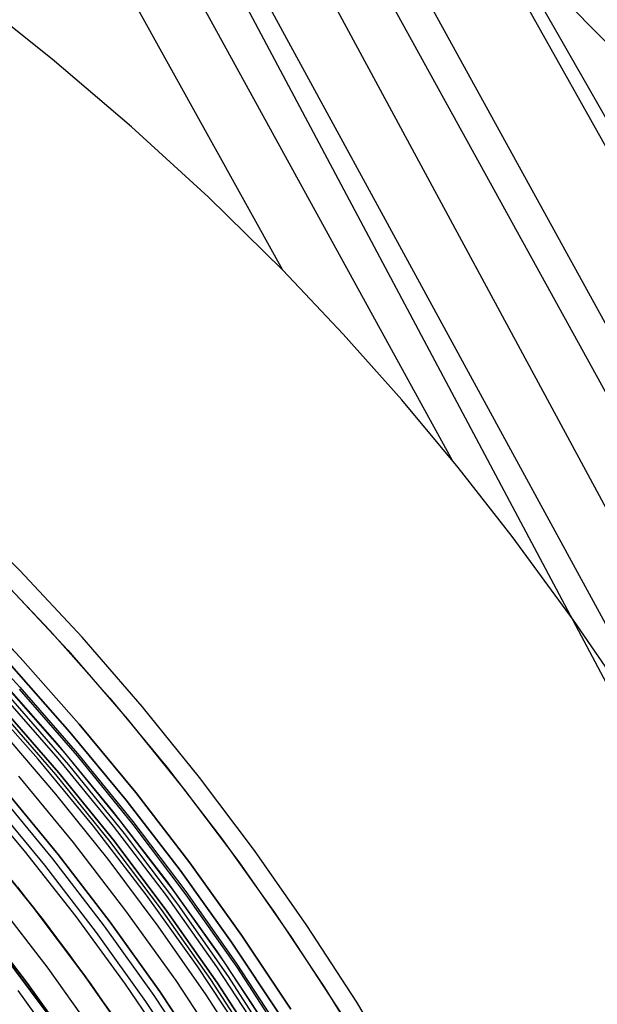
# Model space of a CAD drawing. Header units: millimetres. Extents: x 8926 to 10090, y -5004 to -3986.
# Tile 233 of 256: x 9561 to 9578, y -4314 to -4285. Entities that reach past the tile are written whole.
import ezdxf

# ---------------------------------------------------------------- set-up
doc = ezdxf.new("R2010")
doc.units = ezdxf.units.MM
for name, color, linetype in [('1', 7, 'Continuous'), ('COLOR EXT', 7, 'Continuous'), ('luz', 7, 'Continuous')]:
    doc.layers.add(name, color=color, linetype=linetype)
doc.layers.add('BLANCO METALICO', color=7, linetype='Continuous', true_color=0xededed)

msp = doc.modelspace()

# ---------------------------------------------------------------- linework, layer by layer
at = {"layer": '1', "color": 29, "true_color": 0x4d342b}
for p, q in [((9559.685, -4255.87, 65.528), (9617.707, -4357.758, 64.555)), ((9616.855, -4358.246, 58.554), (9559.572, -4255.934, 59.524)), ((9614.191, -4359.775, 58.993), (9557.685, -4256.999, 59.537)), ((9613.42, -4360.217, 65.232), (9556.836, -4257.479, 65.612)), ((9555.797, -4258.065, 59.552), (9611.514, -4361.31, 59.331)), ((9610.353, -4361.976, 59.449), (9554.251, -4258.939, 59.561)), ((9553.985, -4259.089, 65.657), (9609.108, -4362.69, 65.657)), ((9573.649, -4297.943, 59.552), (9552.705, -4259.812, 59.566)), ((9568.765, -4292.463, 59.568), (9551.158, -4260.686, 59.568)), ((9562.144, -4286.402, 59.568), (9559.803, -4284.538, 59.568)), ((9564.42, -4288.346, 59.568), (9562.144, -4286.402, 59.568)), ((9566.628, -4290.367, 59.568), (9564.42, -4288.346, 59.568)), ((9568.765, -4292.463, 59.568), (9566.628, -4290.367, 59.568)), ((9570.502, -4294.297, 59.564), (9568.765, -4292.463, 59.568)), ((9572.179, -4296.184, 59.559), (9570.502, -4294.297, 59.564)), ((9573.796, -4298.123, 59.551), (9572.179, -4296.184, 59.559)), ((9575.354, -4300.11, 59.543), (9573.796, -4298.123, 59.551)), ((9561.214, -4301.081, 65.657), (9559.359, -4299.222, 65.657)), ((9577.112, -4302.506, 59.534), (9575.354, -4300.11, 59.543)), ((9563.003, -4303.003, 65.657), (9561.214, -4301.081, 65.657)), ((9560.814, -4301.466, 46.264), (9562.59, -4303.374, 46.264)), ((9560.814, -4301.466, 34.462), (9562.59, -4303.374, 34.462)), ((9560.814, -4301.466, 40.363), (9562.59, -4303.374, 40.363)), ((9578.79, -4304.96, 59.524), (9577.112, -4302.506, 59.534)), ((9564.724, -4304.987, 65.657), (9563.003, -4303.003, 65.657)), ((9562.59, -4303.374, 46.264), (9564.298, -4305.343, 46.264)), ((9562.59, -4303.374, 34.462), (9564.298, -4305.343, 34.462)), ((9562.59, -4303.374, 40.363), (9564.298, -4305.343, 40.363)), ((9566.375, -4307.029, 65.657), (9564.724, -4304.987, 65.657)), ((9564.298, -4305.343, 46.264), (9565.937, -4307.37, 46.264)), ((9564.298, -4305.343, 34.462), (9565.937, -4307.37, 34.462)), ((9564.298, -4305.343, 40.363), (9565.937, -4307.37, 40.363)), ((9567.954, -4309.127, 65.657), (9566.375, -4307.029, 65.657)), ((9565.937, -4307.37, 46.264), (9567.504, -4309.453, 46.264)), ((9565.937, -4307.37, 34.462), (9567.504, -4309.453, 34.462)), ((9565.937, -4307.37, 40.363), (9567.504, -4309.453, 40.363)), ((9561.601, -4310.753, 42.462), (9560.082, -4308.875, 42.462)), ((9560.082, -4308.875, 51.512), (9561.601, -4310.753, 51.512)), ((9560.446, -4309.315, 59.568), (9561.879, -4311.115, 59.568)), ((9560.447, -4309.314, 60.562), (9561.88, -4311.114, 60.562)), ((9560.447, -4309.314, 60.065), (9561.88, -4311.114, 60.065)), ((9569.459, -4311.279, 65.657), (9567.954, -4309.127, 65.657)), ((9567.504, -4309.453, 46.264), (9568.999, -4311.589, 46.264)), ((9567.504, -4309.453, 34.462), (9568.999, -4311.589, 34.462)), ((9567.504, -4309.453, 40.363), (9568.999, -4311.589, 40.363)), ((9563.053, -4312.683, 42.462), (9561.601, -4310.753, 42.462)), ((9561.601, -4310.753, 51.512), (9563.053, -4312.683, 51.512)), ((9561.879, -4311.115, 59.568), (9563.252, -4312.96, 59.568)), ((9561.88, -4311.114, 60.562), (9563.253, -4312.96, 60.562)), ((9561.88, -4311.114, 60.065), (9563.253, -4312.96, 60.065)), ((9570.889, -4313.481, 65.657), (9569.459, -4311.279, 65.657)), ((9568.999, -4311.589, 46.264), (9570.418, -4313.775, 46.264)), ((9568.999, -4311.589, 34.462), (9570.418, -4313.775, 34.462)), ((9568.999, -4311.589, 40.363), (9570.418, -4313.775, 40.363)), ((9564.438, -4314.663, 42.462), (9563.053, -4312.683, 42.462)), ((9563.053, -4312.683, 51.512), (9564.438, -4314.663, 51.512)), ((9563.252, -4312.96, 59.568), (9564.563, -4314.85, 59.568)), ((9563.253, -4312.96, 60.562), (9564.564, -4314.85, 60.562)), ((9563.253, -4312.96, 60.065), (9564.564, -4314.85, 60.065)), ((9572.241, -4315.732, 65.657), (9570.889, -4313.481, 65.657))]:
    msp.add_line(p, q, dxfattribs=at)
at = {"layer": '1', "color": 250, "true_color": 0x111111}
for p, q in [((9561.143, -4310.173, 47.3), (9562.606, -4312.074, 47.3)), ((9561.143, -4310.173, 56.8), (9562.606, -4312.074, 56.8)), ((9561.143, -4310.173, 52.05), (9562.606, -4312.074, 52.05)), ((9561.439, -4312.941, 56.8), (9560.006, -4311.079, 56.8)), ((9560.006, -4311.079, 58.12), (9561.439, -4312.941, 58.12)), ((9560.006, -4311.079, 57.46), (9561.439, -4312.941, 57.46)), ((9561.996, -4313.795, 45.792), (9560.587, -4311.907, 45.792)), ((9560.587, -4311.907, 45.792), (9561.996, -4313.795, 45.792)), ((9562.606, -4312.074, 47.3), (9564.003, -4314.025, 47.3)), ((9562.606, -4312.074, 56.8), (9564.003, -4314.025, 56.8)), ((9562.606, -4312.074, 52.05), (9564.003, -4314.025, 52.05)), ((9562.806, -4314.851, 56.8), (9561.439, -4312.941, 56.8)), ((9561.439, -4312.941, 58.12), (9562.806, -4314.851, 58.12)), ((9561.439, -4312.941, 57.46), (9562.806, -4314.851, 57.46))]:
    msp.add_line(p, q, dxfattribs=at)
at = {"layer": 'BLANCO METALICO'}
for p, q in [((9575.641, -4283.471, 219.116), (9578.017, -4285.888, 219.116)), ((9575.641, -4283.471, 219.916), (9578.017, -4285.888, 219.916))]:
    msp.add_line(p, q, dxfattribs=at)
at = {"layer": 'COLOR EXT', "color": 30, "true_color": 0xff8d00}
for p, q in [((9560.294, -4300.932, 34.462), (9562.077, -4302.81, 34.462)), ((9560.294, -4300.932, -31.038), (9562.077, -4302.81, -31.038)), ((9560.294, -4300.932, 1.712), (9562.077, -4302.81, 1.712)), ((9559.474, -4301.738, -29.038), (9561.229, -4303.587, -29.038)), ((9561.229, -4303.587, -31.038), (9559.474, -4301.738, -31.038)), ((9559.474, -4301.738, -30.038), (9561.229, -4303.587, -30.038)), ((9562.077, -4302.81, 34.462), (9563.794, -4304.747, 34.462)), ((9562.077, -4302.81, -31.038), (9563.794, -4304.747, -31.038)), ((9562.077, -4302.81, 1.712), (9563.794, -4304.747, 1.712)), ((9561.229, -4303.587, -29.038), (9562.92, -4305.495, -29.038)), ((9562.92, -4305.495, -31.038), (9561.229, -4303.587, -31.038)), ((9561.229, -4303.587, -30.038), (9562.92, -4305.495, -30.038)), ((9560.603, -4304.161, 34.462), (9562.274, -4306.048, 34.462)), ((9560.603, -4304.161, 27.862), (9562.274, -4306.048, 27.862)), ((9562.507, -4306.322, 21.262), (9560.849, -4304.431, 21.262)), ((9562.318, -4306.486, -29.038), (9560.666, -4304.601, -29.038)), ((9563.794, -4304.747, 34.462), (9565.443, -4306.744, 34.462)), ((9563.794, -4304.747, -31.038), (9565.443, -4306.744, -31.038)), ((9563.794, -4304.747, 1.712), (9565.443, -4306.744, 1.712)), ((9560.622, -4305.086, -4.938), (9562.237, -4306.943, -4.938)), ((9562.92, -4305.495, -29.038), (9564.544, -4307.461, -29.038)), ((9564.544, -4307.461, -31.038), (9562.92, -4305.495, -31.038)), ((9562.92, -4305.495, -30.038), (9564.544, -4307.461, -30.038)), ((9560.674, -4305.681, 19.162), (9562.238, -4307.503, 19.162)), ((9562.274, -4306.048, 34.462), (9563.879, -4307.991, 34.462)), ((9562.274, -4306.048, 27.862), (9563.879, -4307.991, 27.862)), ((9563.905, -4308.426, -29.038), (9562.318, -4306.486, -29.038)), ((9564.1, -4308.269, 21.262), (9562.507, -4306.322, 21.262)), ((9565.443, -4306.744, 34.462), (9567.022, -4308.795, 34.462)), ((9565.443, -4306.744, -31.038), (9567.022, -4308.795, -31.038)), ((9565.443, -4306.744, 1.712), (9567.022, -4308.795, 1.712)), ((9562.237, -4306.943, -4.938), (9563.787, -4308.854, -4.938)), ((9562.238, -4307.503, 19.162), (9563.741, -4309.376, 19.162)), ((9564.544, -4307.461, -29.038), (9566.098, -4309.481, -29.038)), ((9566.098, -4309.481, -31.038), (9564.544, -4307.461, -31.038)), ((9564.544, -4307.461, -30.038), (9566.098, -4309.481, -30.038)), ((9563.879, -4307.991, 34.462), (9565.416, -4309.988, 34.462)), ((9563.879, -4307.991, 27.862), (9565.416, -4309.988, 27.862)), ((9565.424, -4310.419, -29.038), (9563.905, -4308.426, -29.038)), ((9565.624, -4310.269, 21.262), (9564.1, -4308.269, 21.262)), ((9563.787, -4308.854, -4.938), (9565.272, -4310.817, -4.938)), ((9567.022, -4308.795, 34.462), (9568.529, -4310.9, 34.462)), ((9567.022, -4308.795, -31.038), (9568.529, -4310.9, -31.038)), ((9567.022, -4308.795, 1.712), (9568.529, -4310.9, 1.712)), ((9563.741, -4309.376, 19.162), (9565.18, -4311.298, 19.162)), ((9566.098, -4309.481, -29.038), (9567.583, -4311.554, -29.038)), ((9567.583, -4311.554, -31.038), (9566.098, -4309.481, -31.038)), ((9566.098, -4309.481, -30.038), (9567.583, -4311.554, -30.038)), ((9565.416, -4309.988, 34.462), (9566.883, -4312.037, 34.462)), ((9565.416, -4309.988, 27.862), (9566.883, -4312.037, 27.862)), ((9566.873, -4312.464, -29.038), (9565.424, -4310.419, -29.038)), ((9567.078, -4312.321, 21.262), (9565.624, -4310.269, 21.262)), ((9565.272, -4310.817, -4.938), (9566.689, -4312.829, -4.938)), ((9568.529, -4310.9, 34.462), (9569.963, -4313.056, 34.462)), ((9568.529, -4310.9, -31.038), (9569.963, -4313.056, -31.038)), ((9568.529, -4310.9, 1.712), (9569.963, -4313.056, 1.712)), ((9565.18, -4311.298, 19.162), (9566.554, -4313.267, 19.162)), ((9567.583, -4311.554, -29.038), (9568.994, -4313.677, -29.038)), ((9568.994, -4313.677, -31.038), (9567.583, -4311.554, -31.038)), ((9567.583, -4311.554, -30.038), (9568.994, -4313.677, -30.038)), ((9566.883, -4312.037, 34.462), (9568.279, -4314.135, 34.462)), ((9566.883, -4312.037, 27.862), (9568.279, -4314.135, 27.862)), ((9568.461, -4314.422, 21.262), (9567.078, -4312.321, 21.262)), ((9568.251, -4314.557, -29.038), (9566.873, -4312.464, -29.038)), ((9566.689, -4312.829, -4.938), (9568.037, -4314.888, -4.938)), ((9566.554, -4313.267, 19.162), (9567.862, -4315.28, 19.162)), ((9569.963, -4313.056, 34.462), (9571.321, -4315.26, 34.462)), ((9569.963, -4313.056, -31.038), (9571.321, -4315.26, -31.038)), ((9569.963, -4313.056, 1.712), (9571.321, -4315.26, 1.712))]:
    msp.add_line(p, q, dxfattribs=at)
at = {"layer": 'luz', "color": 7, "true_color": 0xffffff}
for p, q in [((9559.495, -4302.597, -27.293), (9561.214, -4304.438, -27.305)), ((9559.495, -4302.597, -25.293), (9561.214, -4304.438, -25.305)), ((9560.971, -4303.823, -31.038), (9562.654, -4305.723, -31.038)), ((9562.654, -4305.723, -29.238), (9560.971, -4303.823, -29.238)), ((9562.654, -4305.723, -30.138), (9560.971, -4303.823, -30.138)), ((9561.195, -4304.491, -27.218), (9562.859, -4306.404, -27.23)), ((9561.195, -4304.491, -25.218), (9562.859, -4306.404, -25.23)), ((9561.195, -4304.491, -27.392), (9562.859, -4306.404, -27.403)), ((9561.195, -4304.491, -25.392), (9562.859, -4306.404, -25.403)), ((9561.214, -4304.438, -27.305), (9562.868, -4306.337, -27.317)), ((9561.214, -4304.438, -25.305), (9562.868, -4306.337, -25.317)), ((9561.742, -4306.503, -31.038), (9560.087, -4304.635, -31.038)), ((9560.945, -4304.749, -27.012), (9562.611, -4306.665, -27.024)), ((9560.945, -4304.749, -25.012), (9562.611, -4306.665, -25.024)), ((9560.945, -4304.749, -27.599), (9562.611, -4306.665, -27.611)), ((9560.945, -4304.749, -25.599), (9562.611, -4306.665, -25.611)), ((9562.331, -4306.889, -26.818), (9560.676, -4304.985, -26.806)), ((9562.331, -4306.889, -24.818), (9560.676, -4304.985, -24.806)), ((9560.676, -4304.985, -27.806), (9562.331, -4306.889, -27.818)), ((9560.676, -4304.985, -25.806), (9562.331, -4306.889, -25.818)), ((9562.331, -4306.889, -23.538), (9560.676, -4304.985, -23.538)), ((9560.676, -4304.985, -29.238), (9562.331, -4306.889, -29.238)), ((9562.331, -4306.889, -24.282), (9560.676, -4304.985, -24.282)), ((9562.331, -4306.889, -26.288), (9560.676, -4304.985, -26.288)), ((9562.331, -4306.889, -28.394), (9560.676, -4304.985, -28.394)), ((9562.654, -4305.723, -31.038), (9564.27, -4307.679, -31.038)), ((9564.27, -4307.679, -29.238), (9562.654, -4305.723, -29.238)), ((9564.27, -4307.679, -30.138), (9562.654, -4305.723, -30.138)), ((9562.859, -4306.404, -27.23), (9564.456, -4308.373, -27.242)), ((9562.859, -4306.404, -25.23), (9564.456, -4308.373, -25.242)), ((9562.859, -4306.404, -27.403), (9564.456, -4308.373, -27.415)), ((9562.859, -4306.404, -25.403), (9564.456, -4308.373, -25.415)), ((9562.868, -4306.337, -27.317), (9564.456, -4308.292, -27.328)), ((9562.868, -4306.337, -25.317), (9564.456, -4308.292, -25.328)), ((9563.332, -4308.427, -31.038), (9561.742, -4306.503, -31.038)), ((9562.611, -4306.665, -27.024), (9564.209, -4308.637, -27.036)), ((9562.611, -4306.665, -25.024), (9564.209, -4308.637, -25.036)), ((9562.611, -4306.665, -27.611), (9564.209, -4308.637, -27.622)), ((9562.611, -4306.665, -25.611), (9564.209, -4308.637, -25.622)), ((9561.172, -4306.99, -31.56), (9562.745, -4308.895, -31.56)), ((9563.92, -4308.849, -26.83), (9562.331, -4306.889, -26.818)), ((9563.92, -4308.849, -24.83), (9562.331, -4306.889, -24.818)), ((9562.331, -4306.889, -27.818), (9563.92, -4308.849, -27.83)), ((9562.331, -4306.889, -25.818), (9563.92, -4308.849, -25.83)), ((9563.92, -4308.849, -23.538), (9562.331, -4306.889, -23.538)), ((9562.331, -4306.889, -29.238), (9563.92, -4308.849, -29.238)), ((9563.92, -4308.849, -24.282), (9562.331, -4306.889, -24.282)), ((9563.92, -4308.849, -26.288), (9562.331, -4306.889, -26.288)), ((9563.92, -4308.849, -28.394), (9562.331, -4306.889, -28.394)), ((9561.349, -4309.131, -26.763), (9559.802, -4307.294, -26.763)), ((9562.159, -4309.362, -31.038), (9560.602, -4307.478, -31.038)), ((9562.315, -4309.238, -26.298), (9560.754, -4307.348, -26.298)), ((9560.754, -4307.348, -23.538), (9562.315, -4309.238, -23.538)), ((9562.315, -4309.238, -24.918), (9560.754, -4307.348, -24.918)), ((9560.374, -4307.673, -26.798), (9561.924, -4309.549, -26.798)), ((9564.27, -4307.679, -31.038), (9565.817, -4309.69, -31.038)), ((9565.817, -4309.69, -29.238), (9564.27, -4307.679, -29.238)), ((9565.817, -4309.69, -30.138), (9564.27, -4307.679, -30.138)), ((9564.854, -4310.405, -31.038), (9563.332, -4308.427, -31.038)), ((9564.456, -4308.292, -27.328), (9565.976, -4310.3, -27.34)), ((9564.456, -4308.292, -25.328), (9565.976, -4310.3, -25.34)), ((9564.456, -4308.373, -27.242), (9565.984, -4310.396, -27.254)), ((9564.456, -4308.373, -25.242), (9565.984, -4310.396, -25.254)), ((9564.456, -4308.373, -27.415), (9565.984, -4310.396, -27.427)), ((9564.456, -4308.373, -25.415), (9565.984, -4310.396, -25.427)), ((9564.209, -4308.637, -27.036), (9565.737, -4310.665, -27.048)), ((9564.209, -4308.637, -25.036), (9565.737, -4310.665, -25.048)), ((9564.209, -4308.637, -27.622), (9565.737, -4310.665, -27.634)), ((9564.209, -4308.637, -25.622), (9565.737, -4310.665, -25.634)), ((9562.745, -4308.895, -31.56), (9564.252, -4310.852, -31.56)), ((9565.439, -4310.863, -26.842), (9563.92, -4308.849, -26.83)), ((9565.439, -4310.863, -24.842), (9563.92, -4308.849, -24.83)), ((9563.92, -4308.849, -27.83), (9565.439, -4310.863, -27.842)), ((9563.92, -4308.849, -25.83), (9565.439, -4310.863, -25.842)), ((9565.439, -4310.863, -23.538), (9563.92, -4308.849, -23.538)), ((9563.92, -4308.849, -29.238), (9565.439, -4310.863, -29.238)), ((9565.439, -4310.863, -24.282), (9563.92, -4308.849, -24.282)), ((9565.439, -4310.863, -26.288), (9563.92, -4308.849, -26.288)), ((9565.439, -4310.863, -28.394), (9563.92, -4308.849, -28.394)), ((9562.832, -4311.019, -26.763), (9561.349, -4309.131, -26.763)), ((9563.81, -4311.18, -26.298), (9562.315, -4309.238, -26.298)), ((9562.315, -4309.238, -23.538), (9563.81, -4311.18, -23.538)), ((9563.81, -4311.18, -24.918), (9562.315, -4309.238, -24.918)), ((9561.924, -4309.549, -26.798), (9563.409, -4311.478, -26.798)), ((9563.65, -4311.299, -31.038), (9562.159, -4309.362, -31.038)), ((9565.817, -4309.69, -31.038), (9567.295, -4311.753, -31.038)), ((9567.295, -4311.753, -29.238), (9565.817, -4309.69, -29.238)), ((9567.295, -4311.753, -30.138), (9565.817, -4309.69, -30.138)), ((9566.307, -4312.434, -31.038), (9564.854, -4310.405, -31.038)), ((9565.976, -4310.3, -27.34), (9567.426, -4312.359, -27.351)), ((9565.976, -4310.3, -25.34), (9567.426, -4312.359, -25.351)), ((9565.984, -4310.396, -27.254), (9567.441, -4312.47, -27.265)), ((9565.984, -4310.396, -25.254), (9567.441, -4312.47, -25.265)), ((9565.984, -4310.396, -27.427), (9567.441, -4312.47, -27.438)), ((9565.984, -4310.396, -25.427), (9567.441, -4312.47, -25.438)), ((9562.024, -4312.506, -29.63), (9560.576, -4310.624, -29.63)), ((9565.737, -4310.665, -27.048), (9567.194, -4312.744, -27.06)), ((9565.737, -4310.665, -25.048), (9567.194, -4312.744, -25.06)), ((9565.737, -4310.665, -27.634), (9567.194, -4312.744, -27.646)), ((9565.737, -4310.665, -25.634), (9567.194, -4312.744, -25.646)), ((9564.25, -4312.956, -26.763), (9562.832, -4311.019, -26.763)), ((9564.252, -4310.852, -31.56), (9565.69, -4312.86, -31.56)), ((9566.887, -4312.929, -26.854), (9565.439, -4310.863, -26.842)), ((9566.887, -4312.929, -24.854), (9565.439, -4310.863, -24.842)), ((9565.439, -4310.863, -27.842), (9566.887, -4312.929, -27.854)), ((9565.439, -4310.863, -25.842), (9566.887, -4312.929, -25.854)), ((9566.887, -4312.929, -23.538), (9565.439, -4310.863, -23.538)), ((9565.439, -4310.863, -29.238), (9566.887, -4312.929, -29.238)), ((9566.887, -4312.929, -24.282), (9565.439, -4310.863, -24.282)), ((9566.887, -4312.929, -26.288), (9565.439, -4310.863, -26.288)), ((9566.887, -4312.929, -28.394), (9565.439, -4310.863, -28.394)), ((9565.073, -4313.286, -31.038), (9563.65, -4311.299, -31.038)), ((9565.237, -4313.173, -26.298), (9563.81, -4311.18, -26.298)), ((9563.81, -4311.18, -23.538), (9565.237, -4313.173, -23.538)), ((9565.237, -4313.173, -24.918), (9563.81, -4311.18, -24.918)), ((9563.409, -4311.478, -26.798), (9564.826, -4313.457, -26.798)), ((9567.295, -4311.753, -31.038), (9568.7, -4313.865, -31.038)), ((9568.7, -4313.865, -29.238), (9567.295, -4311.753, -29.238)), ((9568.7, -4313.865, -30.138), (9567.295, -4311.753, -30.138)), ((9567.426, -4312.359, -27.351), (9568.805, -4314.467, -27.363)), ((9567.426, -4312.359, -25.351), (9568.805, -4314.467, -25.363)), ((9563.406, -4314.436, -29.63), (9562.024, -4312.506, -29.63)), ((9567.689, -4314.512, -31.038), (9566.307, -4312.434, -31.038)), ((9567.441, -4312.47, -27.265), (9568.826, -4314.594, -27.277)), ((9567.441, -4312.47, -25.265), (9568.826, -4314.594, -25.277)), ((9567.441, -4312.47, -27.438), (9568.826, -4314.594, -27.45)), ((9567.441, -4312.47, -25.438), (9568.826, -4314.594, -25.45)), ((9565.601, -4314.941, -26.763), (9564.25, -4312.956, -26.763)), ((9565.69, -4312.86, -31.56), (9567.058, -4314.917, -31.56)), ((9568.263, -4315.045, -26.866), (9566.887, -4312.929, -26.854)), ((9568.263, -4315.045, -24.866), (9566.887, -4312.929, -24.854)), ((9566.887, -4312.929, -27.854), (9568.263, -4315.045, -27.866)), ((9566.887, -4312.929, -25.854), (9568.263, -4315.045, -25.866)), ((9568.263, -4315.045, -23.538), (9566.887, -4312.929, -23.538)), ((9566.887, -4312.929, -29.238), (9568.263, -4315.045, -29.238)), ((9568.263, -4315.045, -24.282), (9566.887, -4312.929, -24.282)), ((9568.263, -4315.045, -26.288), (9566.887, -4312.929, -26.288)), ((9568.263, -4315.045, -28.394), (9566.887, -4312.929, -28.394)), ((9567.194, -4312.744, -27.06), (9568.577, -4314.872, -27.071)), ((9567.194, -4312.744, -25.06), (9568.577, -4314.872, -25.071)), ((9567.194, -4312.744, -27.646), (9568.577, -4314.872, -27.658)), ((9567.194, -4312.744, -25.646), (9568.577, -4314.872, -25.658)), ((9561.161, -4313.147, -29.917), (9562.521, -4315.047, -29.917)), ((9566.594, -4315.214, -26.298), (9565.237, -4313.173, -26.298)), ((9565.237, -4313.173, -23.538), (9566.594, -4315.214, -23.538)), ((9566.594, -4315.214, -24.918), (9565.237, -4313.173, -24.918)), ((9564.826, -4313.457, -26.798), (9566.173, -4315.483, -26.798)), ((9566.426, -4315.321, -31.038), (9565.073, -4313.286, -31.038))]:
    msp.add_line(p, q, dxfattribs=at)

doc.saveas('drawing.dxf')
